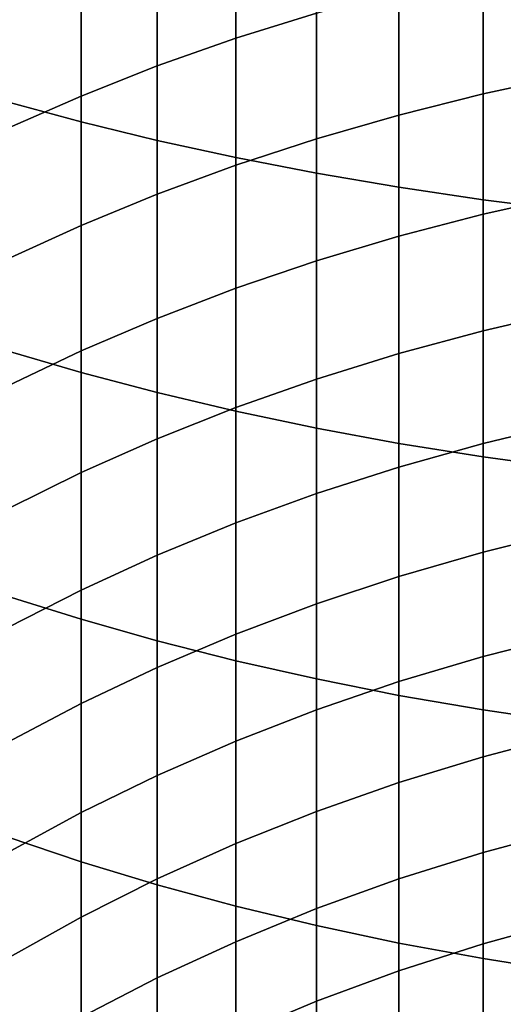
# Model space of a CAD drawing. Header units: metres. Extents: x -32 to 117, y -314 to 32.
# Tile 19 of 256: x -7.66 to -4.24, y -282.71 to -275.76. Entities that reach past the tile are written whole.
import ezdxf

# ---------------------------------------------------------------- set-up
doc = ezdxf.new("R2010")
doc.units = ezdxf.units.M
doc.layers.add('solid_24_501_064_XXX', color=7, linetype='CONTINUOUS')

msp = doc.modelspace()

# ---------------------------------------------------------------- linework, layer by layer
at = {"layer": 'solid_24_501_064_XXX'}
for points in [[(-7.744091, -276.337555, 341.18103), (-7.222413, -276.478882, 341.520172), (-7.222413, -274.68161, 342.23288), (-7.744091, -274.552094, 341.889069)], [(-7.222413, -276.478882, 341.520172), (-6.683336, -276.610199, 341.835266), (-6.683336, -274.801941, 342.552338), (-7.222413, -274.68161, 342.23288)], [(-6.683336, -276.610199, 341.835266), (-6.128158, -276.731171, 342.125549), (-6.128158, -274.912781, 342.846649), (-6.683336, -274.801941, 342.552338)], [(-5.558216, -275.709564, 316.024323), (-6.128158, -275.888184, 316.24884), (-6.128158, -274.966614, 316.956268), (-5.558216, -274.795898, 316.725708)], [(-6.128158, -276.731171, 342.125549), (-5.558216, -276.841522, 342.390381), (-5.558216, -275.013916, 343.115143), (-6.128158, -274.912781, 342.846649)], [(-6.128158, -275.888184, 316.24884), (-6.683336, -276.083984, 316.494965), (-6.683336, -275.153778, 317.209015), (-6.128158, -274.966614, 316.956268)], [(-5.558216, -276.841522, 342.390381), (-4.974885, -276.94101, 342.629059), (-4.974885, -275.105042, 343.357117), (-5.558216, -275.013916, 343.115143)], [(-4.974885, -276.94101, 342.629059), (-4.379568, -277.029327, 342.841003), (-4.379568, -275.185974, 343.572021), (-4.974885, -275.105042, 343.357117)], [(-6.683336, -276.083984, 316.494965), (-7.222413, -276.296509, 316.762085), (-7.222413, -275.356934, 317.483368), (-6.683336, -275.153778, 317.209015)], [(-4.379568, -277.029327, 342.841003), (-3.773701, -277.106323, 343.025757), (-3.773701, -275.256531, 343.759308), (-4.379568, -275.185974, 343.572021)], [(-3.773701, -276.151428, 314.768219), (-4.379568, -276.281403, 314.920441), (-4.379568, -275.405609, 315.642273), (-3.773701, -275.281006, 315.485657)], [(-7.222413, -276.296509, 316.762085), (-7.744091, -276.525238, 317.049622), (-7.744091, -275.575562, 317.778625), (-7.222413, -275.356934, 317.483368)], [(-4.379568, -276.281403, 314.920441), (-4.974885, -276.430511, 315.095062), (-4.974885, -275.548584, 315.821991), (-4.379568, -275.405609, 315.642273)], [(-4.974885, -276.430511, 315.095062), (-5.558216, -276.598389, 315.291718), (-5.558216, -275.709564, 316.024323), (-4.974885, -275.548584, 315.821991)], [(-5.558216, -276.598389, 315.291718), (-6.128158, -276.784668, 315.509918), (-6.128158, -275.888184, 316.24884), (-5.558216, -275.709564, 316.024323)], [(-6.128158, -276.784668, 315.509918), (-6.683336, -276.988892, 315.749084), (-6.683336, -276.083984, 316.494965), (-6.128158, -275.888184, 316.24884)], [(-6.683336, -276.988892, 315.749084), (-7.222413, -277.210541, 316.008728), (-7.222413, -276.296509, 316.762085), (-6.683336, -276.083984, 316.494965)], [(-3.773701, -276.99649, 314.021057), (-4.379568, -277.131653, 314.168671), (-4.379568, -276.281403, 314.920441), (-3.773701, -276.151428, 314.768219)], [(-7.222413, -277.210541, 316.008728), (-7.744091, -277.449097, 316.288147), (-7.744091, -276.525238, 317.049622), (-7.222413, -276.296509, 316.762085)], [(-4.379568, -277.131653, 314.168671), (-4.974885, -277.286713, 314.338043), (-4.974885, -276.430511, 315.095062), (-4.379568, -276.281403, 314.920441)], [(-7.744091, -278.097382, 340.41156), (-7.222413, -278.250366, 340.745605), (-7.222413, -276.478882, 341.520172), (-7.744091, -276.337555, 341.18103)], [(-4.974885, -277.286713, 314.338043), (-5.558216, -277.461304, 314.528778), (-5.558216, -276.598389, 315.291718), (-4.974885, -276.430511, 315.095062)], [(-7.222413, -278.250366, 340.745605), (-6.683336, -278.392517, 341.055969), (-6.683336, -276.610199, 341.835266), (-7.222413, -276.478882, 341.520172)], [(-6.683336, -278.392517, 341.055969), (-6.128158, -278.523499, 341.341919), (-6.128158, -276.731171, 342.125549), (-6.683336, -276.610199, 341.835266)], [(-5.558216, -277.461304, 314.528778), (-6.128158, -277.655029, 314.740356), (-6.128158, -276.784668, 315.509918), (-5.558216, -276.598389, 315.291718)], [(-6.128158, -277.655029, 314.740356), (-6.683336, -277.867401, 314.972351), (-6.683336, -276.988892, 315.749084), (-6.128158, -276.784668, 315.509918)], [(-6.128158, -278.523499, 341.341919), (-5.558216, -278.642975, 341.602722), (-5.558216, -276.841522, 342.390381), (-6.128158, -276.731171, 342.125549)], [(-5.558216, -278.642975, 341.602722), (-4.974885, -278.750641, 341.83783), (-4.974885, -276.94101, 342.629059), (-5.558216, -276.841522, 342.390381)], [(-6.683336, -277.867401, 314.972351), (-7.222413, -278.097931, 315.224121), (-7.222413, -277.210541, 316.008728), (-6.683336, -276.988892, 315.749084)], [(-4.974885, -278.750641, 341.83783), (-4.379568, -278.846252, 342.0466), (-4.379568, -277.029327, 342.841003), (-4.974885, -276.94101, 342.629059)], [(-3.773701, -277.815155, 313.245056), (-4.379568, -277.955353, 313.387909), (-4.379568, -277.131653, 314.168671), (-3.773701, -276.99649, 314.021057)], [(-4.379568, -278.846252, 342.0466), (-3.773701, -278.929596, 342.228577), (-3.773701, -277.106323, 343.025757), (-4.379568, -277.029327, 342.841003)], [(-4.379568, -277.955353, 313.387909), (-4.974885, -278.11618, 313.551819), (-4.974885, -277.286713, 314.338043), (-4.379568, -277.131653, 314.168671)], [(-7.222413, -278.097931, 315.224121), (-7.744091, -278.346008, 315.495117), (-7.744091, -277.449097, 316.288147), (-7.222413, -277.210541, 316.008728)], [(-4.974885, -278.11618, 313.551819), (-5.558216, -278.297302, 313.736389), (-5.558216, -277.461304, 314.528778), (-4.974885, -277.286713, 314.338043)], [(-5.558216, -278.297302, 313.736389), (-6.128158, -278.49823, 313.941162), (-6.128158, -277.655029, 314.740356), (-5.558216, -277.461304, 314.528778)], [(-6.128158, -278.49823, 313.941162), (-6.683336, -278.718506, 314.165619), (-6.683336, -277.867401, 314.972351), (-6.128158, -277.655029, 314.740356)], [(-3.773701, -278.606445, 312.441193), (-4.379568, -278.751495, 312.579102), (-4.379568, -277.955353, 313.387909), (-3.773701, -277.815155, 313.245056)], [(-6.683336, -278.718506, 314.165619), (-7.222413, -278.957611, 314.409271), (-7.222413, -278.097931, 315.224121), (-6.683336, -277.867401, 314.972351)], [(-4.379568, -278.751495, 312.579102), (-4.974885, -278.917938, 312.737335), (-4.974885, -278.11618, 313.551819), (-4.379568, -277.955353, 313.387909)], [(-7.744091, -279.829498, 339.581604), (-7.222413, -279.993988, 339.910156), (-7.222413, -278.250366, 340.745605), (-7.744091, -278.097382, 340.41156)], [(-7.222413, -278.957611, 314.409271), (-7.744091, -279.214935, 314.671509), (-7.744091, -278.346008, 315.495117), (-7.222413, -278.097931, 315.224121)], [(-4.974885, -278.917938, 312.737335), (-5.558216, -279.105316, 312.915527), (-5.558216, -278.297302, 313.736389), (-4.974885, -278.11618, 313.551819)], [(-7.222413, -279.993988, 339.910156), (-6.683336, -280.14679, 340.215393), (-6.683336, -278.392517, 341.055969), (-7.222413, -278.250366, 340.745605)], [(-5.558216, -279.105316, 312.915527), (-6.128158, -279.313232, 313.11319), (-6.128158, -278.49823, 313.941162), (-5.558216, -278.297302, 313.736389)], [(-6.683336, -280.14679, 340.215393), (-6.128158, -280.287598, 340.496643), (-6.128158, -278.523499, 341.341919), (-6.683336, -278.392517, 341.055969)], [(-6.128158, -279.313232, 313.11319), (-6.683336, -279.541138, 313.329895), (-6.683336, -278.718506, 314.165619), (-6.128158, -278.49823, 313.941162)], [(-6.128158, -280.287598, 340.496643), (-5.558216, -280.416016, 340.753174), (-5.558216, -278.642975, 341.602722), (-6.128158, -278.523499, 341.341919)], [(-5.558216, -280.416016, 340.753174), (-4.974885, -280.531769, 340.984375), (-4.974885, -278.750641, 341.83783), (-5.558216, -278.642975, 341.602722)], [(-3.773701, -279.369415, 311.610382), (-4.379568, -279.519165, 311.743195), (-4.379568, -278.751495, 312.579102), (-3.773701, -278.606445, 312.441193)], [(-6.683336, -279.541138, 313.329895), (-7.222413, -279.788544, 313.565125), (-7.222413, -278.957611, 314.409271), (-6.683336, -278.718506, 314.165619)], [(-4.974885, -280.531769, 340.984375), (-4.379568, -280.634583, 341.189728), (-4.379568, -278.846252, 342.0466), (-4.974885, -278.750641, 341.83783)], [(-4.379568, -279.519165, 311.743195), (-4.974885, -279.690979, 311.895569), (-4.974885, -278.917938, 312.737335), (-4.379568, -278.751495, 312.579102)], [(-4.379568, -280.634583, 341.189728), (-3.773701, -280.724182, 341.368713), (-3.773701, -278.929596, 342.228577), (-4.379568, -278.846252, 342.0466)], [(-4.974885, -279.690979, 311.895569), (-5.558216, -279.88443, 312.067139), (-5.558216, -279.105316, 312.915527), (-4.974885, -278.917938, 312.737335)], [(-7.222413, -279.788544, 313.565125), (-7.744091, -280.05481, 313.818298), (-7.744091, -279.214935, 314.671509), (-7.222413, -278.957611, 314.409271)], [(-5.558216, -279.88443, 312.067139), (-6.128158, -280.09906, 312.257507), (-6.128158, -279.313232, 313.11319), (-5.558216, -279.105316, 312.915527)], [(-6.128158, -280.09906, 312.257507), (-6.683336, -280.334351, 312.466187), (-6.683336, -279.541138, 313.329895), (-6.128158, -279.313232, 313.11319)], [(-3.773701, -280.10318, 310.753662), (-4.379568, -280.257416, 310.881195), (-4.379568, -279.519165, 311.743195), (-3.773701, -279.369415, 311.610382)], [(-6.683336, -280.334351, 312.466187), (-7.222413, -280.589722, 312.692719), (-7.222413, -279.788544, 313.565125), (-6.683336, -279.541138, 313.329895)], [(-4.379568, -280.257416, 310.881195), (-4.974885, -280.434387, 311.027527), (-4.974885, -279.690979, 311.895569), (-4.379568, -279.519165, 311.743195)], [(-4.974885, -280.434387, 311.027527), (-5.558216, -280.633667, 311.192322), (-5.558216, -279.88443, 312.067139), (-4.974885, -279.690979, 311.895569)], [(-7.222413, -280.589722, 312.692719), (-7.744091, -280.864594, 312.936493), (-7.744091, -280.05481, 313.818298), (-7.222413, -279.788544, 313.565125)], [(-7.744091, -281.53186, 338.692169), (-7.222413, -281.707611, 339.014801), (-7.222413, -279.993988, 339.910156), (-7.744091, -279.829498, 339.581604)], [(-5.558216, -280.633667, 311.192322), (-6.128158, -280.854767, 311.375122), (-6.128158, -280.09906, 312.257507), (-5.558216, -279.88443, 312.067139)], [(-7.222413, -281.707611, 339.014801), (-6.683336, -281.870911, 339.314575), (-6.683336, -280.14679, 340.215393), (-7.222413, -279.993988, 339.910156)], [(-6.128158, -280.854767, 311.375122), (-6.683336, -281.097137, 311.575531), (-6.683336, -280.334351, 312.466187), (-6.128158, -280.09906, 312.257507)], [(-3.773701, -280.806793, 309.87204), (-4.379568, -280.965363, 309.994171), (-4.379568, -280.257416, 310.881195), (-3.773701, -280.10318, 310.753662)], [(-6.683336, -281.870911, 339.314575), (-6.128158, -282.021362, 339.590759), (-6.128158, -280.287598, 340.496643), (-6.683336, -280.14679, 340.215393)], [(-4.379568, -280.965363, 309.994171), (-4.974885, -281.147308, 310.134277), (-4.974885, -280.434387, 311.027527), (-4.379568, -280.257416, 310.881195)], [(-6.683336, -281.097137, 311.575531), (-7.222413, -281.360229, 311.79306), (-7.222413, -280.589722, 312.692719), (-6.683336, -280.334351, 312.466187)], [(-6.128158, -282.021362, 339.590759), (-5.558216, -282.1586, 339.842712), (-5.558216, -280.416016, 340.753174), (-6.128158, -280.287598, 340.496643)], [(-5.558216, -282.1586, 339.842712), (-4.974885, -282.282288, 340.069763), (-4.974885, -280.531769, 340.984375), (-5.558216, -280.416016, 340.753174)], [(-4.974885, -281.147308, 310.134277), (-5.558216, -281.352173, 310.292053), (-5.558216, -280.633667, 311.192322), (-4.974885, -280.434387, 311.027527)], [(-4.974885, -282.282288, 340.069763), (-4.379568, -282.392151, 340.271423), (-4.379568, -280.634583, 341.189728), (-4.974885, -280.531769, 340.984375)], [(-7.222413, -281.360229, 311.79306), (-7.744091, -281.643372, 312.027191), (-7.744091, -280.864594, 312.936493), (-7.222413, -280.589722, 312.692719)], [(-5.558216, -281.352173, 310.292053), (-6.128158, -281.579468, 310.467072), (-6.128158, -280.854767, 311.375122), (-5.558216, -280.633667, 311.192322)], [(-4.379568, -282.392151, 340.271423), (-3.773701, -282.487885, 340.447205), (-3.773701, -280.724182, 341.368713), (-4.379568, -280.634583, 341.189728)], [(-3.773701, -281.479462, 308.966553), (-4.379568, -281.642181, 309.08313), (-4.379568, -280.965363, 309.994171), (-3.773701, -280.806793, 309.87204)], [(-6.128158, -281.579468, 310.467072), (-6.683336, -281.828644, 310.658966), (-6.683336, -281.097137, 311.575531), (-6.128158, -280.854767, 311.375122)], [(-4.379568, -281.642181, 309.08313), (-4.974885, -281.828857, 309.216858), (-4.974885, -281.147308, 310.134277), (-4.379568, -280.965363, 309.994171)], [(-6.683336, -281.828644, 310.658966), (-7.222413, -282.099091, 310.867279), (-7.222413, -281.360229, 311.79306), (-6.683336, -281.097137, 311.575531)], [(-4.974885, -281.828857, 309.216858), (-5.558216, -282.039062, 309.367432), (-5.558216, -281.352173, 310.292053), (-4.974885, -281.147308, 310.134277)], [(-7.222413, -282.099091, 310.867279), (-7.744091, -282.390198, 311.091431), (-7.744091, -281.643372, 312.027191), (-7.222413, -281.360229, 311.79306)], [(-5.558216, -282.039062, 309.367432), (-6.128158, -282.272278, 309.534485), (-6.128158, -281.579468, 310.467072), (-5.558216, -281.352173, 310.292053)], [(-3.773701, -282.120361, 308.03833), (-4.379568, -282.287018, 308.14917), (-4.379568, -281.642181, 309.08313), (-3.773701, -281.479462, 308.966553)], [(-7.744091, -283.202362, 337.744293), (-7.222413, -283.389191, 338.060638), (-7.222413, -281.707611, 339.014801), (-7.744091, -281.53186, 338.692169)], [(-6.128158, -282.272278, 309.534485), (-6.683336, -282.527954, 309.717651), (-6.683336, -281.828644, 310.658966), (-6.128158, -281.579468, 310.467072)], [(-4.379568, -282.287018, 308.14917), (-4.974885, -282.47821, 308.276367), (-4.974885, -281.828857, 309.216858), (-4.379568, -281.642181, 309.08313)], [(-7.222413, -283.389191, 338.060638), (-6.683336, -283.562775, 338.354584), (-6.683336, -281.870911, 339.314575), (-7.222413, -281.707611, 339.014801)], [(-6.683336, -282.527954, 309.717651), (-7.222413, -282.80545, 309.916443), (-7.222413, -282.099091, 310.867279), (-6.683336, -281.828644, 310.658966)], [(-6.683336, -283.562775, 338.354584), (-6.128158, -283.722717, 338.625397), (-6.128158, -282.021362, 339.590759), (-6.683336, -281.870911, 339.314575)], [(-4.974885, -282.47821, 308.276367), (-5.558216, -282.693512, 308.419556), (-5.558216, -282.039062, 309.367432), (-4.974885, -281.828857, 309.216858)], [(-6.128158, -283.722717, 338.625397), (-5.558216, -283.868591, 338.872406), (-5.558216, -282.1586, 339.842712), (-6.128158, -282.021362, 339.590759)], [(-5.558216, -282.693512, 308.419556), (-6.128158, -282.932373, 308.578461), (-6.128158, -282.272278, 309.534485), (-5.558216, -282.039062, 309.367432)], [(-7.222413, -282.80545, 309.916443), (-7.744091, -283.104156, 310.130402), (-7.744091, -282.390198, 311.091431), (-7.222413, -282.099091, 310.867279)], [(-3.773701, -282.728699, 307.08844), (-4.379568, -282.899109, 307.193451), (-4.379568, -282.287018, 308.14917), (-3.773701, -282.120361, 308.03833)], [(-5.558216, -283.868591, 338.872406), (-4.974885, -284.000061, 339.095062), (-4.974885, -282.282288, 340.069763), (-5.558216, -282.1586, 339.842712)], [(-6.128158, -282.932373, 308.578461), (-6.683336, -283.194244, 308.752625), (-6.683336, -282.527954, 309.717651), (-6.128158, -282.272278, 309.534485)], [(-4.974885, -284.000061, 339.095062), (-4.379568, -284.116852, 339.292786), (-4.379568, -282.392151, 340.271423), (-4.974885, -282.282288, 340.069763)], [(-4.379568, -282.899109, 307.193451), (-4.974885, -283.094604, 307.313934), (-4.974885, -282.47821, 308.276367), (-4.379568, -282.287018, 308.14917)], [(-4.379568, -284.116852, 339.292786), (-3.773701, -284.218628, 339.465149), (-3.773701, -282.487885, 340.447205), (-4.379568, -282.392151, 340.271423)], [(-4.974885, -283.094604, 307.313934), (-5.558216, -283.314728, 307.449615), (-5.558216, -282.693512, 308.419556), (-4.974885, -282.47821, 308.276367)], [(-6.683336, -283.194244, 308.752625), (-7.222413, -283.478455, 308.941711), (-7.222413, -282.80545, 309.916443), (-6.683336, -282.527954, 309.717651)], [(-5.558216, -283.314728, 307.449615), (-6.128158, -283.55896, 307.600128), (-6.128158, -282.932373, 308.578461), (-5.558216, -282.693512, 308.419556)]]:
    msp.add_3dface(points, dxfattribs=at)

doc.saveas('drawing.dxf')
